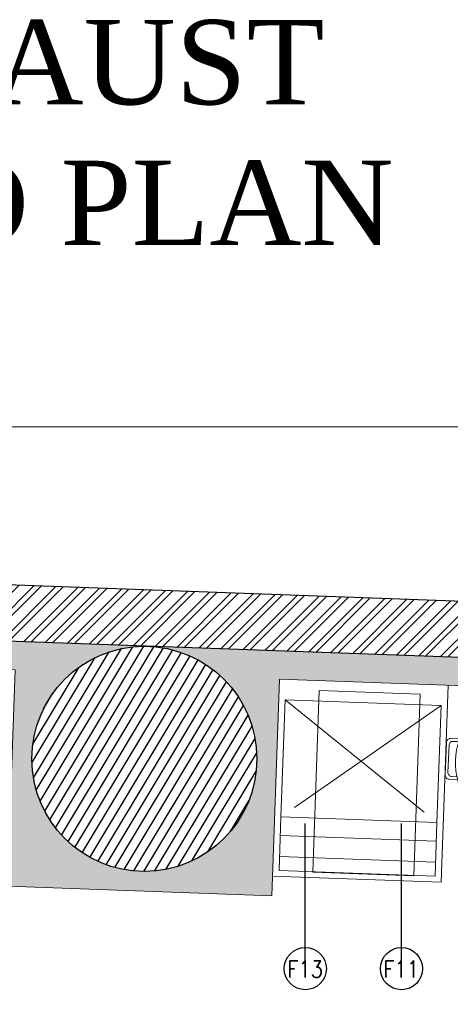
# Model space of a CAD drawing. Header units: millimetres. Extents: x 297264 to 416219, y -77299 to -23696.
# Tile 184 of 256: x 349649 to 351180, y -27208 to -23710. Entities that reach past the tile are written whole.
import ezdxf

# ---------------------------------------------------------------- set-up
doc = ezdxf.new("R2010")
doc.units = ezdxf.units.MM
doc.header["$LTSCALE"] = 2.5
doc.linetypes.add('DASHED', pattern=[19.05, 12.7, -6.35])
doc.linetypes.add('HIDDEN2', pattern=[4.7625, 3.175, -1.5875])
for name, color, linetype, lineweight in [('ELEVATION 1', 143, 'Continuous', 18), ('ELEVATION 3', 23, 'Continuous', 13), ('ELEVATION 4', 157, 'Continuous', 9), ('FURNITURES', 30, 'Continuous', 15), ('HATCH LIGHT', 250, 'Continuous', 0), ('K Equipment', 30, 'Continuous', 9), ('K Equipment UC', 251, 'Continuous', 5), ('ROOM TEXT', 7, 'Continuous', 5), ('WALL', 132, 'Continuous', 25)]:
    doc.layers.add(name, color=color, linetype=linetype, lineweight=lineweight)
doc.layers.add('sp04000g0$0$S-COLS-PATT', color=252, linetype='Continuous')
doc.styles.add('CKD_Dimension Text', font='BOOKOSI.TTF')
doc.styles.add('MTEXT', font='romans.shx', dxfattribs={"width": 0.85})
doc.styles.get("Standard").update_dxf_attribs({"font": 'GOTHIC.TTF'})
doc.dimstyles.new('AJKD_30', dxfattribs={"dimscale": 30, "dimtxt": 2, "dimasz": 1, "dimexe": 0.8, "dimexo": 0.8, "dimgap": 0.5, "dimtad": 1, "dimdec": 0, "dimzin": 0, "dimdsep": 46, "dimtxsty": 'Standard', "dimblk": 'ARCHTICK', "dimcen": 0.125, "dimclrd": 251, "dimclre": 251, "dimclrt": 42, "dimadec": 0, "dimazin": 0, "dimtfac": 1, "dimtdec": 0, "dimtix": 1, "dimtmove": 0, "dimatfit": 3, "dimfxl": 1, "dimtolj": 1, "dimtzin": 0, "dimarcsym": 1})

# ---------------------------------------------------------------- blocks, each defined once
blk = doc.blocks.new('A$C7a6a0475')
for p, q in [((325.4, 415.9), (289.6, 415.9)), ((249.6, 175.9), (249.6, 375.9)), ((325.4, 135.9), (289.6, 135.9))]:
    blk.add_line(p, q)
at = {"elevation": 0}
for points in [[(167.8, 518), (167.8, 552.3, -0.414214), (182.8, 567.3), (303.7, 567.3, -0.414214), (318.7, 552.3), (318.7, 520.7)], [(177.8, 521.1), (177.8, 542.3, -0.414214), (192.8, 557.3), (293.7, 557.3, -0.414214), (308.7, 542.3), (308.7, 523.5)], [(167.8, 49.3), (167.8, 15, 0.414214), (182.8, 0), (303.7, 0, 0.414214), (318.7, 15), (318.7, 46.6)], [(177.8, 46.2), (177.8, 25, 0.414214), (192.8, 10), (293.7, 10, 0.414214), (308.7, 25), (308.7, 43.8)]]:
    blk.add_lwpolyline(points, format="xyb", dxfattribs=at)
blk.add_circle((271.1, 283.7), 20)
for centre, radius, start, end in [((247.5, 283.7), 247.5, 71.6585, 288.3415), ((247.5, 283.7), 232.5, 71.6585, 288.3415), ((289.6, 375.9), 40, 90, 180), ((289.6, 175.9), 40, 180, 270)]:
    blk.add_arc(centre, radius, start, end)
at = {"linetype": 'HIDDEN2', "ltscale": 0.1}
for radius in [247.5, 232.5]:
    blk.add_arc((247.5, 283.7), radius, 288.3415, 71.6585, dxfattribs=at)
blk = doc.blocks.new('A$Cb31a83a8')
at = {"linetype": 'DASHED', "ltscale": 20}
for p, q in [((0, 606.1, 0), (0, 416.1, 0)), ((555, 606.1, 0), (0, 606.1, 0)), ((555, 416.1, 0), (555, 606.1, 0)), ((555, 557, 0), (0, 557, 0)), ((555, 482, 0), (0, 482, 0)), ((555, 0, 0), (0, 416.1, 0)), ((0, 0, 0), (555, 416.1, 0))]:
    blk.add_line(p, q, dxfattribs=at)
at = {"linetype": 'DASHED', "ltscale": 20, "elevation": 0}
blk.add_lwpolyline([(0, 416.1), (555, 416.1), (555, 0), (0, 0)], close=True, dxfattribs=at)
blk = doc.blocks.new('_ArchTick')
at = {"color": 0, "linetype": 'ByBlock', "const_width": 0.15}
blk.add_lwpolyline([(-0.5, -0.5), (0.5, 0.5)], dxfattribs=at)

msp = doc.modelspace()

# ---------------------------------------------------------------- hatches: boundary and pattern name
at = {"layer": 'HATCH LIGHT', "true_color": 0x636466}
h = msp.add_hatch(dxfattribs=at)
h.set_pattern_fill('ANSI32', color=251, scale=6)
h.set_pattern_definition([(45, (278504.94, -46725.026), (-40.411153, 40.411153), []), (45, (278531.88, -46725.026), (-40.411153, 40.411153), [])])
h.paths.add_polyline_path([(355647.8, -32590), (355453.8, -32638.8), (355635.4, -33359.7), (343082.7, -33359.6, -0.000263), (343068.2, -33559.6), (355892, -33559.7)])
h.paths.add_polyline_path([(343496.7, -25157.1), (343296.6, -25157.1, -0.011972), (342815.4, -34256), (343016, -34256, 0.01196)])
h.paths.add_polyline_path([(343480.3, -25697.6), (353159.2, -26046.6, 0.003501), (353653.3, -26800.6), (353820.9, -26691.5), (353270.8, -25850.5), (343486.5, -25497.7, -0.000262)])
h = msp.add_hatch(dxfattribs=at)
h.set_pattern_fill('ANSI36', color=251, scale=7)
h.set_pattern_definition([(45, (278504.942, -46725.026), (11.786586, 43.2174826), [55.5625, -11.1125, 0, -11.1125])])
h.paths.add_polyline_path([(349605.3, -26789), (350544.7, -26822.8), (350572.5, -26053.4), (353103.5, -26144.6), (353570.1, -26856), (353653.3, -26800.6, -0.003501), (353159.2, -26046.6), (350106.4, -25936.7, -0.403697), (350492, -26336.4, -1), (349692, -26336.4, -0.424809), (350106.4, -25936.7), (346273.8, -25798.4), (346270.2, -25898.3), (349633.1, -26019.5)])
at = {"layer": 'sp04000g0$0$S-COLS-PATT'}
h = msp.add_hatch(dxfattribs=at)
h.set_pattern_fill('ANSI31', color=256, scale=10, angle=13.9772, style=0)
h.set_pattern_definition([(58.97724, (114665.025, -81155.115), (-27.2085637, 16.3632687), [])])
edge = h.paths.add_edge_path()
edge.add_arc((350092, -26336.4), 400, 0, 360)

# ---------------------------------------------------------------- linework, layer by layer
at = {"layer": 'ELEVATION 1'}
msp.add_lwpolyline([(353653.3, -26800.6), (353570.1, -26856), (353103.5, -26144.6), (350572.5, -26053.4), (350544.7, -26822.8), (349605.3, -26789), (349633.1, -26019.5), (346270.2, -25898.3)], dxfattribs=at)
at = {"layer": 'ELEVATION 3'}
msp.add_lwpolyline([(341875.3, -34256), (357437.8, -34256), (357437.8, -25157.1), (341875.3, -25157.1)], close=True, dxfattribs=at)
at = {"layer": 'FURNITURES'}
for p, q in [((351172.1, -26075), (351146.9, -26774.5)), ((351146.9, -26774.5), (350547.2, -26752.9))]:
    msp.add_line(p, q, dxfattribs=at)
msp.add_arc((350591.4, -26754.5), 2715, 224.5735, 353.9316, dxfattribs=at)
at = {"layer": 'K Equipment'}
msp.add_lwpolyline([(351049.7, -26751.6), (350690.4, -26738.7), (350713.7, -26093.5), (351072.9, -26106.4)], close=True, dxfattribs=at)
at = {"layer": 'WALL'}
msp.add_line((353270.8, -25850.5), (343487.5, -25497.7), dxfattribs=at)
at = {"layer": 'WALL', "flags": 128}
msp.add_lwpolyline([(353820.9, -26691.5), (353653.3, -26800.6, -0.003501), (353159.2, -26046.6), (343480.3, -25697.6)], format="xyb", dxfattribs=at)
at = {"layer": 'WALL'}
msp.add_circle((350092, -26336.4), 400, dxfattribs=at)

# ---------------------------------------------------------------- block references
at = {"layer": 'K Equipment UC', "xscale": -1, "rotation": 177.9351876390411}
msp.add_blockref('A$Cb31a83a8', (350592.4, -26126.9, 0), dxfattribs=at)
at = {"layer": 'K Equipment UC', "xscale": 0.9559158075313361, "yscale": 0.9559158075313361, "zscale": 0.9559158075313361, "rotation": 267.7488789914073}
msp.add_blockref('A$C7a6a0475', (351172.6, -26103.5, -0.6), dxfattribs=at)

# ---------------------------------------------------------------- texts
at = {"layer": 'ROOM TEXT'}
for s, width, insert, char_height, attachment_point, style in [('\\A1;\\pxqc;{\\fBookman Old Style|b0|i0|c0|p18;EXHAUST HOOD PLAN}', 3047.8, (351198.8, -24515.6), 300, 9, 'CKD_Dimension Text'), ('\\A1;\\pxqc;F13', 170.917, (350577.9, -27053.7, 0.2), 60, 1, 'MTEXT'), ('\\A1;\\pxqc;F11', 170.917, (350919.9, -27053.7, 0.2), 60, 1, 'MTEXT')]:
    msp.add_mtext_dynamic_manual_height_columns(s, width=width, gutter_width=1.8, heights=[0], dxfattribs=dict(at, insert=insert, char_height=char_height, attachment_point=attachment_point, style=style))

# ---------------------------------------------------------------- leaders
at = {"layer": 'ELEVATION 4'}
for points in [[(350664, -27081.7), (350664, -26565.7)], [(351006, -27081.7), (351006.1, -26565.7)]]:
    msp.add_leader(points, dimstyle='AJKD_30', override={"dimasz": 5, "dimgap": 0.5, "dimtad": 0, "dimldrblk": 'DotBlank', "dimfxl": 0.18, "dimfxlon": 1, "dimarcsym": 2}, dxfattribs=at)

doc.saveas('drawing.dxf')
